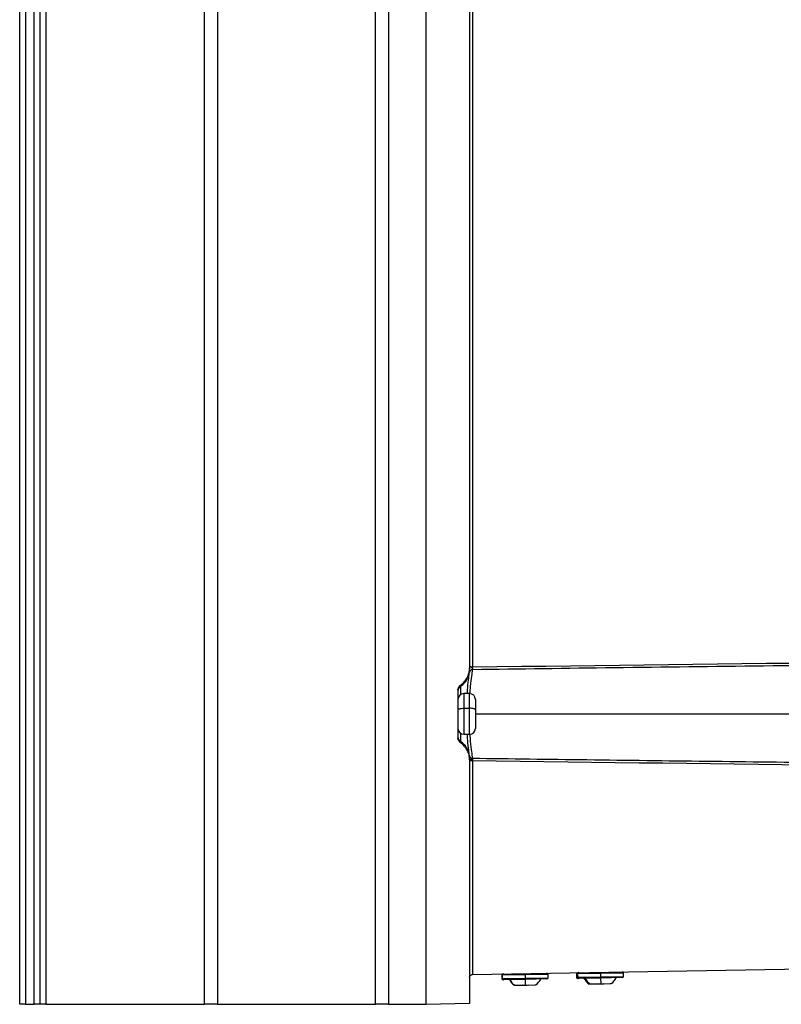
# Model space of a CAD drawing. Header units: millimetres. Extents: x 12 to 1209, y -252 to 1182.
# Tile 44 of 162: x 12 to 144, y 291 to 461. Entities that reach past the tile are written whole.
import ezdxf

# ---------------------------------------------------------------- set-up
doc = ezdxf.new("R2010")
doc.units = ezdxf.units.MM

msp = doc.modelspace()

# ---------------------------------------------------------------- linework, layer by layer
at = {"color": 7, "linetype": 'Continuous', "lineweight": 25}
for p, q in [((12.49, 291.39), (12.49, 651.39)), ((13.49, 651.39), (13.49, 291.39)), ((14.99, 291.39), (14.99, 651.39)), ((15.99, 651.39), (15.99, 291.39)), ((16.99, 651.39), (16.99, 291.39)), ((44.31, 291.39), (44.31, 651.39)), ((46.56, 651.39), (46.56, 291.39)), ((73.8, 291.39), (73.8, 651.39)), ((76.05, 651.39), (76.05, 291.39)), ((82.49, 291.34), (82.49, 651.43)), ((89.99, 463.5), (89.99, 349.28)), ((90.49, 463.29), (90.49, 349.49)), ((89.99, 349.28), (89.99, 349.09)), ((88.44, 346.36), (88.44, 346.15)), ((87.99, 345.53), (87.99, 337.24)), ((88.44, 346.15), (88.44, 344.72)), ((89.99, 344.89), (88.99, 344.89)), ((88.99, 344.89), (88.99, 342.38)), ((89.99, 342.38), (89.99, 344.89)), ((90.99, 343.89), (90.99, 342.09)), ((88.99, 342.38), (89.99, 342.38)), ((88.99, 342.38), (88.99, 337.89)), ((89.99, 337.89), (89.99, 342.38)), ((90.99, 342.09), (90.99, 338.89)), ((90.99, 341.39), (235.82, 341.39)), ((88.44, 338.06), (88.44, 336.62)), ((88.99, 337.89), (89.99, 337.89)), ((88.44, 336.62), (88.44, 336.41)), ((89.99, 333.69), (89.99, 333.5)), ((89.99, 333.5), (89.99, 291.48)), ((90.49, 333.29), (89.99, 333.29)), ((90.49, 333.29), (90.49, 296.48)), ((90.49, 296.48), (214.41, 298.65)), ((95.55, 296.37), (95.56, 295.77)), ((95.61, 296.37), (95.55, 296.37)), ((95.56, 295.77), (95.62, 295.77)), ((99.56, 296.44), (95.61, 296.37)), ((95.61, 296.37), (95.62, 295.77)), ((95.62, 295.77), (99.57, 295.84)), ((95.83, 295.58), (95.76, 295.58)), ((99.58, 295.64), (95.83, 295.58)), ((99.56, 296.64), (99.56, 296.44)), ((103.51, 296.51), (99.56, 296.44)), ((99.56, 296.44), (99.57, 295.84)), ((99.57, 295.84), (103.52, 295.91)), ((99.58, 295.64), (99.57, 295.84)), ((103.33, 295.71), (99.58, 295.64)), ((99.58, 295.64), (99.59, 294.65)), ((103.52, 295.91), (103.51, 296.51)), ((108.41, 296.6), (108.42, 296)), ((108.6, 296.6), (108.41, 296.6)), ((108.42, 296), (108.61, 296)), ((112.55, 296.67), (108.6, 296.6)), ((108.6, 296.6), (108.61, 296)), ((108.61, 296), (112.56, 296.07)), ((108.81, 295.8), (108.63, 295.8)), ((112.56, 295.87), (108.81, 295.8)), ((112.54, 296.87), (112.55, 296.67)), ((116.5, 296.74), (112.55, 296.67)), ((112.55, 296.67), (112.56, 296.07)), ((112.56, 296.07), (116.51, 296.14)), ((112.56, 295.87), (112.56, 296.07)), ((116.31, 295.94), (112.56, 295.87)), ((112.56, 295.87), (112.58, 294.88)), ((116.51, 296.14), (116.5, 296.74)), ((97.97, 294.56), (97.9, 294.56)), ((99.08, 294.58), (97.97, 294.56)), ((100.11, 294.6), (100.05, 294.6)), ((101.22, 294.62), (100.11, 294.6)), ((110.95, 294.79), (110.77, 294.79)), ((112.06, 294.81), (110.95, 294.79)), ((113.09, 294.83), (112.91, 294.82)), ((114.21, 294.85), (113.09, 294.83)), ((13.49, 291.39), (12.49, 291.39)), ((13.49, 291.39), (14.99, 291.39)), ((15.99, 291.39), (14.99, 291.39)), ((16.99, 291.39), (15.99, 291.39)), ((16.99, 291.39), (44.31, 291.39)), ((46.56, 291.39), (44.31, 291.39)), ((46.56, 291.39), (73.8, 291.39)), ((76.05, 291.39), (73.8, 291.39)), ((76.05, 291.39), (82.49, 291.39)), ((89.99, 291.48), (82.49, 291.34))]:
    msp.add_line(p, q, dxfattribs=at)
at = {"color": 7, "linetype": 'Continuous', "lineweight": 25, "flags": 128}
for points in [[(87.99, 342.09), (88.01, 342.15), (88.07, 342.2), (88.16, 342.25), (88.29, 342.29), (88.44, 342.33), (88.61, 342.35), (88.8, 342.37), (88.99, 342.38)], [(90.99, 342.09), (90.97, 342.15), (90.92, 342.2), (90.83, 342.25), (90.7, 342.29), (90.55, 342.33), (90.38, 342.35), (90.19, 342.37), (89.99, 342.38)], [(90.48, 333.49), (90.39, 333.49), (90.3, 333.5), (90.21, 333.52), (90.14, 333.55), (90.08, 333.58), (90.03, 333.61), (90, 333.65), (89.99, 333.69)]]:
    msp.add_lwpolyline(points, dxfattribs=at)
at = {"color": 7, "linetype": 'Continuous', "lineweight": 25}
for centre, radius, start, end in [((86.5, 349.06), 3.5, 303.7187, 352.4524), ((90.44, 348.53), 0.485, 89.1082, 171.178), ((90.44, 348.53), 0.485, 89.1021, 171.1622), ((77.72, 349.25), 12.77, 358.9317, 1.0683), ((88.99, 345.32), 0.999, 123.7166, 179.9923), ((88.99, 343.89), 1, 90, 180), ((89.99, 343.89), 1, 0, 90), ((88.99, 338.89), 1, 180, 270), ((89.99, 338.89), 1, 270, 0), ((88.99, 337.45), 0.999, 180.0077, 236.2834), ((86.5, 333.71), 3.5, 7.5476, 56.2813), ((90.44, 334.25), 0.485, 188.8247, 270.8928), ((90.44, 334.25), 0.485, 188.8378, 270.8979), ((95.75, 296.38), 0.2, 91, 181), ((95.76, 295.78), 0.2, 181, 271), ((95.81, 296.38), 0.2, 91, 181), ((95.82, 295.78), 0.2, 181, 271), ((99.33, 296.98), 2.85, 209.0298, 235.8647), ((99.39, 296.98), 2.85, 209.0298, 235.8647), ((99.72, 296.98), 2.85, 306.1702, 332.9702), ((103.31, 296.51), 0.2, 1, 91), ((103.32, 295.91), 0.2, 271, 1), ((108.61, 296.6), 0.2, 91, 181), ((108.62, 296), 0.2, 181, 271), ((108.8, 296.6), 0.2, 91, 181), ((108.81, 296), 0.2, 181, 271), ((112.19, 297.2), 2.85, 209.0298, 235.8647), ((112.37, 297.2), 2.85, 209.0298, 235.8647), ((112.7, 297.21), 2.85, 306.1702, 332.9702), ((116.3, 296.73), 0.2, 1, 91), ((116.31, 296.14), 0.2, 271, 1)]:
    msp.add_arc(centre, radius, start, end, dxfattribs=at)
for points, knots in [([(89.99, 349.6), (90, 349.59), (90.01, 349.58), (90.03, 349.57), (90.06, 349.55), (90.09, 349.53), (90.13, 349.51), (90.18, 349.49), (90.25, 349.47), (90.31, 349.45), (90.38, 349.43), (90.45, 349.39), (90.48, 349.33), (90.48, 349.26), (90.47, 349.18), (90.46, 349.11), (90.45, 349.05), (90.45, 349.03), (90.45, 349.01)], [0, 0, 0, 0, 0.055527, 0.108309, 0.15859, 0.206095, 0.250638, 0.316641, 0.376109, 0.446841, 0.501599, 0.565491, 0.625672, 0.672388, 0.750968, 0.840597, 0.923979, 1, 1, 1, 1]), ([(90.01, 349.69), (90.02, 349.68), (90.03, 349.64), (90.11, 349.58), (90.21, 349.53), (90.3, 349.51), (90.39, 349.49), (90.46, 349.49), (90.49, 349.49)], [0, 0, 0, 0, 0.1462474, 0.4300747, 0.5904796, 0.7381096, 0.8741228, 1, 1, 1, 1]), ([(225.37, 350.61), (215.53, 350.5), (196.27, 350.29), (168.02, 349.97), (141.04, 349.65), (115.34, 349.33), (98.63, 349.12), (90.49, 349.01)], [0, 0, 0, 0, 0.21888, 0.42832, 0.62832, 0.81888, 1, 1, 1, 1]), ([(88.44, 346.36), (88.67, 346.52), (88.88, 346.7), (89.27, 347.13), (89.44, 347.37), (89.72, 347.88), (89.82, 348.16), (89.96, 348.72), (89.99, 349), (89.99, 349.28)], [0, 0, 0, 0, 0.25, 0.25, 0.5, 0.5, 0.75, 0.75, 1, 1, 1, 1]), ([(89.59, 344.89), (89.61, 345.24), (89.69, 346.32), (89.86, 347.71), (89.93, 348.3), (89.96, 348.6)], [0, 0, 0, 0, 0.192662, 0.595545, 1, 1, 1, 1]), ([(89.96, 348.6), (89.97, 348.61), (89.97, 348.63), (89.97, 348.68), (89.98, 348.72), (89.98, 348.79), (89.99, 348.87), (89.99, 348.97), (89.99, 349.05), (89.99, 349.09)], [0, 0, 0, 0, 0.1272383, 0.2521946, 0.3759977, 0.4998079, 0.6703201, 0.8358336, 1, 1, 1, 1]), ([(90.45, 349.01), (90.41, 348.68), (90.34, 348.01), (90.14, 346.48), (90.04, 345.3), (90.01, 344.88)], [0, 0, 0, 0, 0.393424, 0.785331, 1, 1, 1, 1]), ([(87.99, 345.53), (87.99, 345.69), (88.03, 345.86), (88.19, 346.15), (88.31, 346.28), (88.44, 346.36)], [0, 0, 0, 0, 0.5, 0.5, 1, 1, 1, 1]), ([(89.96, 334.17), (89.93, 334.47), (89.86, 335.07), (89.69, 336.46), (89.61, 337.54), (89.59, 337.89)], [0, 0, 0, 0, 0.403428, 0.806772, 1, 1, 1, 1]), ([(90.01, 337.89), (90.05, 337.47), (90.14, 336.29), (90.34, 334.77), (90.41, 334.1), (90.45, 333.76)], [0, 0, 0, 0, 0.214636, 0.607387, 1, 1, 1, 1]), ([(88.44, 336.41), (88.31, 336.5), (88.19, 336.62), (88.03, 336.92), (87.99, 337.09), (87.99, 337.24)], [0, 0, 0, 0, 0.5, 0.5, 1, 1, 1, 1]), ([(89.99, 333.5), (89.99, 333.78), (89.96, 334.06), (89.82, 334.62), (89.72, 334.89), (89.44, 335.41), (89.27, 335.65), (88.88, 336.07), (88.67, 336.26), (88.44, 336.41)], [0, 0, 0, 0, 0.25, 0.25, 0.5, 0.5, 0.75, 0.75, 1, 1, 1, 1]), ([(89.99, 333.69), (89.99, 333.71), (89.99, 333.76), (89.99, 333.82), (89.99, 333.88), (89.99, 333.94), (89.98, 334.02), (89.97, 334.11), (89.97, 334.15), (89.96, 334.17)], [0, 0, 0, 0, 0.098358, 0.196644, 0.295663, 0.396204, 0.49902, 0.747523, 1, 1, 1, 1]), ([(90.45, 333.76), (90.45, 333.76), (90.45, 333.74), (90.46, 333.71), (90.47, 333.65), (90.48, 333.58), (90.48, 333.51), (90.48, 333.49)], [0, 0, 0, 0, 0.120467, 0.286442, 0.500374, 0.783973, 1, 1, 1, 1]), ([(90.45, 333.76), (97.04, 333.68), (110.48, 333.5), (131.08, 333.25), (152.51, 332.99), (174.78, 332.73), (197.89, 332.47), (213.58, 332.29), (221.56, 332.21)], [0, 0, 0, 0, 0.150671, 0.30774, 0.471208, 0.641074, 0.817338, 1, 1, 1, 1]), ([(89.99, 295.98), (89.99, 296.04), (90, 296.11), (90.05, 296.23), (90.09, 296.29), (90.19, 296.38), (90.24, 296.42), (90.36, 296.47), (90.43, 296.48), (90.49, 296.48)], [0, 0, 0, 0, 0.25, 0.25, 0.5, 0.5, 0.75, 0.75, 1, 1, 1, 1]), ([(99.08, 294.68), (99.14, 294.67), (99.25, 294.66), (99.42, 294.65), (99.54, 294.65), (99.59, 294.65)], [0, 0, 0, 0, 0.335653, 0.667498, 1, 1, 1, 1]), ([(112.06, 294.91), (112.12, 294.9), (112.23, 294.89), (112.41, 294.88), (112.52, 294.88), (112.58, 294.88)], [0, 0, 0, 0, 0.335653, 0.667498, 1, 1, 1, 1])]:
    msp.add_open_spline(points, degree=3, knots=knots, dxfattribs=at)
for points in [[(90.49, 349.49), (135.5, 350.06), (180.51, 350.58), (225.52, 351.06)], [(89.96, 348.6), (89.96, 348.6), (89.96, 348.6), (89.96, 348.6)], [(90.49, 349.01), (90.47, 349.01), (90.46, 349.01), (90.45, 349.01)], [(90.45, 349.01), (90.45, 349.01), (90.45, 349.01), (90.45, 349.01)], [(89.96, 334.17), (89.96, 334.17), (89.96, 334.17), (89.96, 334.17)], [(90.45, 333.76), (90.45, 333.76), (90.45, 333.76), (90.45, 333.76)], [(90.48, 333.49), (90.48, 333.42), (90.48, 333.35), (90.49, 333.29)], [(221.7, 331.76), (177.96, 332.23), (134.22, 332.73), (90.49, 333.29)], [(97.97, 294.56), (97.91, 294.59), (97.86, 294.62), (97.81, 294.66)], [(99.08, 294.68), (99.08, 294.65), (99.08, 294.61), (99.08, 294.58)], [(99.59, 294.65), (99.77, 294.65), (99.94, 294.67), (100.11, 294.7)], [(100.11, 294.6), (100.11, 294.63), (100.11, 294.66), (100.11, 294.7)], [(101.37, 294.72), (101.32, 294.69), (101.27, 294.65), (101.22, 294.62)], [(110.77, 294.79), (110.71, 294.82), (110.66, 294.85), (110.61, 294.88)], [(110.95, 294.79), (110.9, 294.82), (110.85, 294.85), (110.8, 294.89)], [(112.06, 294.91), (112.06, 294.87), (112.06, 294.84), (112.06, 294.81)], [(112.58, 294.88), (112.75, 294.88), (112.92, 294.9), (113.09, 294.93)], [(113.09, 294.83), (113.09, 294.86), (113.09, 294.89), (113.09, 294.93)], [(114.35, 294.95), (114.31, 294.91), (114.26, 294.88), (114.21, 294.85)]]:
    msp.add_open_spline(points, degree=3, dxfattribs=at)

doc.saveas('drawing.dxf')
